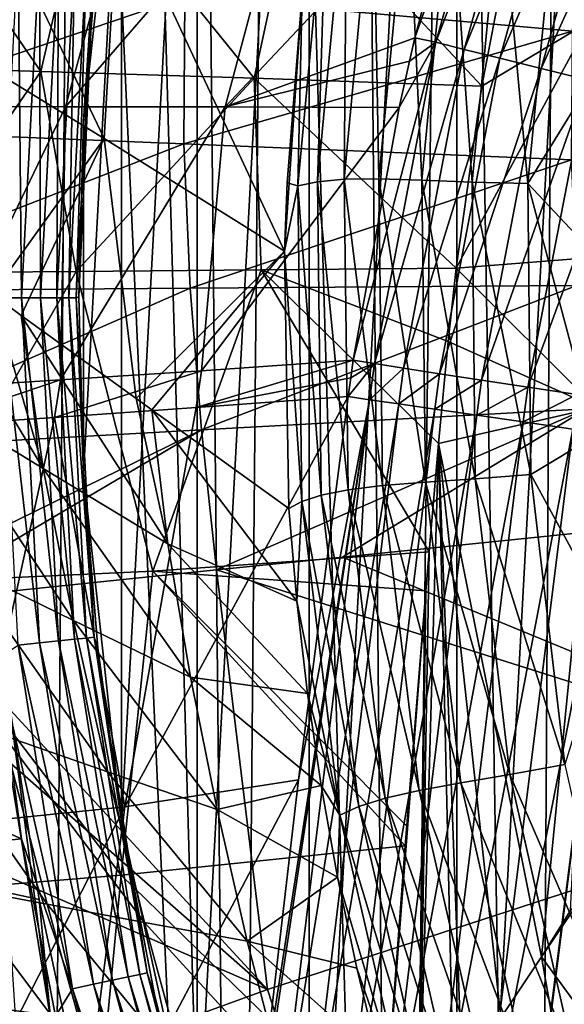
# Model space of a CAD drawing. Header units: metres. Extents: x -25 to 25, y -125 to 22.
# Tile 128 of 256: x -16.29 to -13.61, y -3.48 to 1.37. Entities that reach past the tile are written whole.
import ezdxf

# ---------------------------------------------------------------- set-up
doc = ezdxf.new("R2010")
doc.units = ezdxf.units.M
doc.layers.add('solid_500465', color=7, linetype='CONTINUOUS')

msp = doc.modelspace()

# ---------------------------------------------------------------- linework, layer by layer
at = {"layer": 'solid_500465'}
for points in [[(-13.004212, 11.490614, 3.5), (-13.613679, 10.760077, 3.5), (-13.24941, -15.232725, 3.5)], [(-13.613679, 10.760077, 3.5), (-14.153199, 10.043385, 3.5), (-13.763087, -13.738893, 3.5)], [(-13.613679, 10.760077, 3.5), (-13.763087, -13.738893, 3.5), (-13.24941, -15.232725, 3.5)], [(-14.153199, 10.043385, 3.5), (-14.627761, 9.343558, 3.5), (-14.424536, -12.295203, 3.5)], [(-14.153199, 10.043385, 3.5), (-14.424536, -12.295203, 3.5), (-13.763087, -13.738893, 3.5)], [(-14.627761, 9.343558, 3.5), (-15.04809, 8.663801, 3.5), (-14.424536, -12.295203, 3.5)], [(-14.134912, -7.496452), (-14.134912, 7.496452), (-13.243505, 8.977237)], [(-13.243505, -8.977237), (-14.134912, -7.496452), (-13.243505, 8.977237)], [(-15.04809, 8.663801, 3.5), (-15.416554, 8.00456, 3.5), (-15.223182, -10.922316, 3.5)], [(-15.04809, 8.663801, 3.5), (-15.223182, -10.922316, 3.5), (-14.424536, -12.295203, 3.5)], [(-15.416554, 8.00456, 3.5), (-15.743682, 7.365861, 3.5), (-15.223182, -10.922316, 3.5)], [(-14.863877, -5.920162), (-14.863877, 5.920162), (-14.134912, 7.496452)], [(-14.134912, -7.496452), (-14.863877, -5.920162), (-14.134912, 7.496452)], [(-15.743682, 7.365861, 3.5), (-16.02803, 6.74766, 3.5), (-15.223182, -10.922316, 3.5)], [(-16.02803, 6.74766, 3.5), (-17.048992, 4.227423, 3.5), (-16.153242, -9.634915, 3.5)], [(-16.02803, 6.74766, 3.5), (-16.153242, -9.634915, 3.5), (-15.223182, -10.922316, 3.5)], [(-15.41587, -4.282646), (-15.41587, 4.282646), (-14.863877, 5.920162)], [(-14.863877, -5.920162), (-15.41587, -4.282646), (-14.863877, 5.920162)], [(-15.789127, -2.586266), (-15.789127, 2.586266), (-15.41587, 4.282646)], [(-15.41587, -4.282646), (-15.789127, -2.586266), (-15.41587, 4.282646)], [(-17.048992, 4.227423, 3.5), (-17.203857, -8.444024, 3.5), (-16.153242, -9.634915, 3.5)], [(-13.802407, 2.809788, 31.878599), (-14.341541, 1.282597, 31.640747), (-14.100944, 2.192379, 31.63722)], [(-13.802407, 2.809788, 31.878599), (-14.238739, 1.26149, 31.879953), (-14.341541, 1.282597, 31.640747)], [(-13.802407, 2.809788, 31.878599), (-13.666109, 2.762901, 32.098972), (-14.238739, 1.26149, 31.879953)], [(-13.666109, 2.762901, 32.098972), (-14.098524, 1.226034, 32.097076), (-14.238739, 1.26149, 31.879953)], [(-13.666109, 2.762901, 32.098972), (-13.49525, 2.704854, 32.290749), (-14.098524, 1.226034, 32.097076)], [(-13.49525, 2.704854, 32.290749), (-13.923836, 1.182382, 32.285854), (-14.098524, 1.226034, 32.097076)], [(-13.49525, 2.704854, 32.290749), (-13.295094, 2.637437, 32.448017), (-13.923836, 1.182382, 32.285854)], [(-13.295094, 2.637437, 32.448017), (-13.71996, 1.131853, 32.440586), (-13.923836, 1.182382, 32.285854)], [(-13.295094, 2.637437, 32.448017), (-13.071809, 2.562727, 32.565929), (-13.71996, 1.131853, 32.440586)], [(-15.976024, -0.868525), (-15.976024, 0.868525), (-15.789127, 2.586266)], [(-15.905595, 1.735528, 1.5), (-15.789127, 2.586266), (-15.976024, 0.868525)], [(-15.789127, -2.586266), (-15.976024, -0.868525), (-15.789127, 2.586266)], [(-13.481608, 1.362751, 42.168186), (-13.303164, 2.554401, 42.037308), (-13.888886, 1.688436, 41.066185)], [(-13.071809, 2.562727, 32.565929), (-13.493064, 1.075977, 32.556583), (-13.71996, 1.131853, 32.440586)], [(-16.662912, 2.433872, 53.998692), (-15.874205, 0.786036, 49.385292), (-16.713327, 1.301213, 54.034203)], [(-16.662912, 2.433872, 53.998692), (-15.805404, 1.986376, 49.348705), (-15.874205, 0.786036, 49.385292)], [(-16.778503, 0.945457, 23.860357), (-16.377029, 2.363879, 23.854206), (-15.687195, 2.313442, 26.472595)], [(-16.064833, 0.943281, 26.478596), (-16.778503, 0.945457, 23.860357), (-15.687195, 2.313442, 26.472595)], [(-16.064833, 0.943281, 26.478596), (-15.687195, 2.313442, 26.472595), (-14.92731, 2.258432, 29.068373)], [(-15.277899, 0.942511, 29.073912), (-16.064833, 0.943281, 26.478596), (-14.92731, 2.258432, 29.068373)], [(-15.277899, 0.942511, 29.073912), (-14.92731, 2.258432, 29.068373), (-14.100944, 2.192379, 31.63722)], [(-14.341541, 1.282597, 31.640747), (-15.277899, 0.942511, 29.073912), (-14.100944, 2.192379, 31.63722)], [(-17.165178, 1.148156, 33.231297), (-16.186867, 1.117569, 35.855518), (-16.916477, 2.175404, 33.28957)], [(-16.186867, 1.117569, 35.855518), (-15.959288, 2.105664, 35.91888), (-16.916477, 2.175404, 33.28957)], [(-16.186867, 1.117569, 35.855518), (-15.135447, 1.08494, 38.449512), (-15.959288, 2.105664, 35.91888)], [(-15.135447, 1.08494, 38.449512), (-14.931015, 2.030264, 38.517975), (-15.959288, 2.105664, 35.91888)], [(-14.774724, 2.104959, 44.4902), (-14.919724, 0.553373, 44.490341), (-14.898448, 1.501921, 44.70686)], [(-14.822731, 0.573362, 44.205593), (-14.919724, 0.553373, 44.490341), (-14.774724, 2.104959, 44.4902)], [(-14.822731, 0.573362, 44.205593), (-14.774724, 2.104959, 44.4902), (-14.678374, 2.112553, 44.205441)], [(-14.822731, 0.573362, 44.205593), (-14.678374, 2.112553, 44.205441), (-14.690475, 0.585294, 43.950054)], [(-14.678374, 2.112553, 44.205441), (-14.547051, 2.109095, 43.949905), (-14.690475, 0.585294, 43.950054)], [(-14.690475, 0.585294, 43.950054), (-14.547051, 2.109095, 43.949905), (-14.519279, 0.588035, 43.729046)], [(-14.547051, 2.109095, 43.949905), (-14.376848, 2.092933, 43.728916), (-14.519279, 0.588035, 43.729046)], [(-14.519279, 0.588035, 43.729046), (-14.376848, 2.092933, 43.728916), (-14.307279, 0.581712, 43.547897)], [(-14.376848, 2.092933, 43.728916), (-14.165794, 2.063854, 43.547794), (-14.307279, 0.581712, 43.547897)], [(-14.307279, 0.581712, 43.547897), (-14.165794, 2.063854, 43.547794), (-14.059926, 0.571544, 43.41193)], [(-14.165794, 2.063854, 43.547794), (-13.919731, 2.027463, 43.411858), (-14.059926, 0.571544, 43.41193)], [(-15.135447, 1.08494, 38.449512), (-14.011361, 1.044679, 41.013672), (-14.931015, 2.030264, 38.517975)], [(-14.011361, 1.044679, 41.013672), (-13.888886, 1.688436, 41.066185), (-14.931015, 2.030264, 38.517975)], [(-14.059926, 0.571544, 43.41193), (-13.919731, 2.027463, 43.411858), (-13.784518, 0.564033, 43.326469)], [(-13.919731, 2.027463, 43.411858), (-13.646474, 1.990834, 43.326435), (-13.784518, 0.564033, 43.326469)], [(-13.646474, 1.990834, 43.326435), (-13.338649, 2.018777, 43.296837), (-13.433337, 1.134506, 43.296837)], [(-15.805404, 1.986376, 49.348705), (-14.985307, 0.231201, 44.745968), (-15.874205, 0.786036, 49.385292)], [(-15.805404, 1.986376, 49.348705), (-14.898448, 1.501921, 44.70686), (-14.985307, 0.231201, 44.745968)], [(-13.563932, 1.315249, 94.074295), (-13.522427, 1.959867, 94.077629), (-15.476748, 1.486394, 93.734825)], [(-13.784518, 0.564033, 43.326469), (-13.646474, 1.990834, 43.326435), (-13.433337, 1.134506, 43.296837)], [(-16.388752, 0, 1.987467), (-16.298973, 1.713091, 1.987467), (-16.282967, 0, 1.95044)], [(-16.298973, 1.713091, 1.987467), (-16.193768, 1.702034, 1.95044), (-16.282967, 0, 1.95044)], [(-16.282967, 0, 1.95044), (-16.193768, 1.702034, 1.95044), (-16.188086, 0, 1.890781)], [(-16.193768, 1.702034, 1.95044), (-16.099407, 1.692116, 1.890781), (-16.188086, 0, 1.890781)], [(-15.97625, 0.871454, 1.5), (-15.905595, 1.735528, 1.5), (-15.976024, 0.868525)], [(-15.924694, 1.673753, 1.610716), (-15.905595, 1.735528, 1.5), (-15.97625, 0.871454, 1.5)], [(-15.476748, 1.486394, 93.734825), (-17.384396, 1.657081, 93.362663), (-17.387848, 0.837483, 93.346115)], [(-16.188086, 0, 1.890781), (-16.099407, 1.692116, 1.890781), (-16.108879, 0, 1.811487)], [(-16.099407, 1.692116, 1.890781), (-16.020632, 1.683836, 1.811487), (-16.108879, 0, 1.811487)], [(-16.108879, 0, 1.811487), (-16.020632, 1.683836, 1.811487), (-16.049322, 0, 1.716541)], [(-16.020632, 1.683836, 1.811487), (-15.961403, 1.677611, 1.716541), (-16.049322, 0, 1.716541)], [(-16.049322, 0, 1.716541), (-15.961403, 1.677611, 1.716541), (-16.012411, 0, 1.610716)], [(-15.961403, 1.677611, 1.716541), (-15.924694, 1.673753, 1.610716), (-16.012411, 0, 1.610716)], [(-16.012411, 0, 1.610716), (-15.924694, 1.673753, 1.610716), (-15.999999, 0.00482, 1.5)], [(-15.924694, 1.673753, 1.610716), (-15.97625, 0.871454, 1.5), (-15.999999, 0.00482, 1.5)], [(-13.481608, 1.362751, 42.168186), (-13.888886, 1.688436, 41.066185), (-14.011361, 1.044679, 41.013672)], [(-15.481332, 0.759865, 93.725494), (-15.476748, 1.486394, 93.734825), (-17.387848, 0.837483, 93.346115)], [(-13.563932, 1.315249, 94.074295), (-15.476748, 1.486394, 93.734825), (-15.481332, 0.759865, 93.725494)], [(-14.898448, 1.501921, 44.70686), (-14.972742, 0.567565, 44.734501), (-14.985307, 0.231201, 44.745968)], [(-14.919724, 0.553373, 44.490341), (-14.972742, 0.567565, 44.734501), (-14.898448, 1.501921, 44.70686)], [(-13.481608, 1.362751, 42.168186), (-14.011361, 1.044679, 41.013672), (-14.138247, 0.146382, 40.933186)], [(-13.551939, 0.193226, 42.311932), (-13.481608, 1.362751, 42.168186), (-14.138247, 0.146382, 40.933186)], [(-13.568974, 0.682042, 94.06974), (-13.563932, 1.315249, 94.074295), (-15.481332, 0.759865, 93.725494)], [(-16.713327, 1.301213, 54.034203), (-15.874205, 0.786036, 49.385292), (-16.427279, 0.017978, 52.763065)], [(-14.341541, 1.282597, 31.640747), (-14.368603, 1.167604, 31.641392), (-15.277899, 0.942511, 29.073912)], [(-14.238739, 1.26149, 31.879953), (-14.368603, 1.167604, 31.641392), (-14.341541, 1.282597, 31.640747)], [(-14.238739, 1.26149, 31.879953), (-14.646494, -0.307225, 31.654709), (-14.41993, 0.939933, 31.642826)], [(-14.238739, 1.26149, 31.879953), (-14.541148, -0.323969, 31.889217), (-14.646494, -0.307225, 31.654709)], [(-14.238739, 1.26149, 31.879953), (-14.098524, 1.226034, 32.097076), (-14.541148, -0.323969, 31.889217)], [(-14.098524, 1.226034, 32.097076), (-14.397573, -0.346289, 32.101902), (-14.541148, -0.323969, 31.889217)], [(-14.238739, 1.26149, 31.879953), (-14.41993, 0.939933, 31.642826), (-14.368603, 1.167604, 31.641392)], [(-14.098524, 1.226034, 32.097076), (-13.923836, 1.182382, 32.285854), (-14.397573, -0.346289, 32.101902)], [(-14.368603, 1.167604, 31.641392), (-14.41993, 0.939933, 31.642826), (-15.277899, 0.942511, 29.073912)], [(-13.923836, 1.182382, 32.285854), (-14.220112, -0.373567, 32.286598), (-14.397573, -0.346289, 32.101902)], [(-13.923836, 1.182382, 32.285854), (-13.71996, 1.131853, 32.440586), (-14.220112, -0.373567, 32.286598)], [(-16.872295, 0.124667, 34.481853), (-16.186867, 1.117569, 35.855518), (-17.165178, 1.148156, 33.231297)], [(-16.872295, 0.124667, 34.481853), (-16.012619, 0.130832, 36.65427), (-16.186867, 1.117569, 35.855518)], [(-16.012619, 0.130832, 36.65427), (-15.135447, 1.08494, 38.449512), (-16.186867, 1.117569, 35.855518)], [(-13.71996, 1.131853, 32.440586), (-14.013999, -0.405, 32.437851), (-14.220112, -0.373567, 32.286598)], [(-13.71996, 1.131853, 32.440586), (-13.493064, 1.075977, 32.556583), (-14.013999, -0.405, 32.437851)], [(-13.784518, 0.564033, 43.326469), (-13.433337, 1.134506, 43.296837), (-13.470928, 0.2302, 43.296837)], [(-16.012619, 0.130832, 36.65427), (-15.10109, 0.138025, 38.805138), (-15.135447, 1.08494, 38.449512)], [(-14.138247, 0.146382, 40.933186), (-14.011361, 1.044679, 41.013672), (-15.135447, 1.08494, 38.449512)], [(-15.10109, 0.138025, 38.805138), (-14.138247, 0.146382, 40.933186), (-15.135447, 1.08494, 38.449512)], [(-13.493064, 1.075977, 32.556583), (-13.785312, -0.439661, 32.551201), (-14.013999, -0.405, 32.437851)], [(-13.493064, 1.075977, 32.556583), (-13.250009, 1.016442, 32.630344), (-13.785312, -0.439661, 32.551201)], [(-13.250009, 1.016442, 32.630344), (-13.540793, -0.476529, 32.62331), (-13.785312, -0.439661, 32.551201)], [(-16.064833, 0.943281, 26.478596), (-16.733027, -0.44468, 25.1817), (-16.778503, 0.945457, 23.860357)], [(-16.064833, 0.943281, 26.478596), (-16.08988, -0.404351, 27.356331), (-16.733027, -0.44468, 25.1817)], [(-15.277899, 0.942511, 29.073912), (-16.08988, -0.404351, 27.356331), (-16.064833, 0.943281, 26.478596)], [(-15.277899, 0.942511, 29.073912), (-15.39416, -0.358707, 29.514402), (-16.08988, -0.404351, 27.356331)], [(-14.41993, 0.939933, 31.642826), (-15.39416, -0.358707, 29.514402), (-15.277899, 0.942511, 29.073912)], [(-14.41993, 0.939933, 31.642826), (-14.646494, -0.307225, 31.654709), (-15.39416, -0.358707, 29.514402)], [(-15.481332, 0.759865, 93.725494), (-17.387848, 0.837483, 93.346115), (-17.351692, 0.03363, 93.326385)], [(-15.999999, 0.00482, 1.5), (-15.97625, 0.871454, 1.5), (-15.976024, 0.868525)], [(-15.999999, 0.00482, 1.5), (-15.976024, 0.868525), (-15.976024, -0.868525)], [(-15.874205, 0.786036, 49.385292), (-16.283766, -0.085909, 51.941452), (-16.427279, 0.017978, 52.763065)], [(-15.874205, 0.786036, 49.385292), (-15.716937, -0.495716, 48.787109), (-16.283766, -0.085909, 51.941452)], [(-15.874205, 0.786036, 49.385292), (-14.985307, 0.231201, 44.745968), (-15.716937, -0.495716, 48.787109)], [(-15.450933, 0.047516, 93.713936), (-15.481332, 0.759865, 93.725494), (-17.351692, 0.03363, 93.326385)], [(-13.568974, 0.682042, 94.06974), (-15.481332, 0.759865, 93.725494), (-15.450933, 0.047516, 93.713936)], [(-13.543575, 0.061505, 94.06369), (-13.568974, 0.682042, 94.06974), (-15.450933, 0.047516, 93.713936)], [(-14.822731, 0.573362, 44.205593), (-14.690475, 0.585294, 43.950054), (-14.67178, -0.945769, 43.950222)], [(-14.690475, 0.585294, 43.950054), (-14.519279, 0.588035, 43.729046), (-14.501308, -0.924558, 43.729195)], [(-14.67178, -0.945769, 43.950222), (-14.690475, 0.585294, 43.950054), (-14.501308, -0.924558, 43.729195)], [(-14.519279, 0.588035, 43.729046), (-14.307279, 0.581712, 43.547897), (-14.290504, -0.908477, 43.548016)], [(-14.501308, -0.924558, 43.729195), (-14.519279, 0.588035, 43.729046), (-14.290504, -0.908477, 43.548016)], [(-14.919724, 0.553373, 44.490341), (-14.985307, 0.231201, 44.745968), (-14.972742, 0.567565, 44.734501)], [(-14.919724, 0.553373, 44.490341), (-14.900173, -1.004363, 44.490509), (-14.985307, 0.231201, 44.745968)], [(-14.803617, -0.972575, 44.205769), (-14.919724, 0.553373, 44.490341), (-14.822731, 0.573362, 44.205593)], [(-14.803617, -0.972575, 44.205769), (-14.900173, -1.004363, 44.490509), (-14.919724, 0.553373, 44.490341)], [(-14.803617, -0.972575, 44.205769), (-14.822731, 0.573362, 44.205593), (-14.67178, -0.945769, 43.950222)], [(-14.307279, 0.581712, 43.547897), (-14.059926, 0.571544, 43.41193), (-14.044353, -0.892725, 43.41201)], [(-14.290504, -0.908477, 43.548016), (-14.307279, 0.581712, 43.547897), (-14.044353, -0.892725, 43.41201)], [(-14.059926, 0.571544, 43.41193), (-13.784518, 0.564033, 43.326469), (-13.769531, -0.871402, 43.326508)], [(-14.044353, -0.892725, 43.41201), (-14.059926, 0.571544, 43.41193), (-13.769531, -0.871402, 43.326508)], [(-13.784518, 0.564033, 43.326469), (-13.470928, 0.2302, 43.296837), (-13.45271, -0.680898, 43.296837)], [(-13.769531, -0.871402, 43.326508), (-13.784518, 0.564033, 43.326469), (-13.45271, -0.680898, 43.296837)], [(-16.175083, -0.841482, 51.946121), (-16.897367, 0.358693, 55.526123), (-16.427279, 0.017978, 52.763065)], [(-16.175083, -0.841482, 51.946121), (-16.75717, -0.486874, 55.537064), (-16.897367, 0.358693, 55.526123)], [(-14.985307, 0.231201, 44.745968), (-15.638957, -0.552035, 48.363789), (-15.716937, -0.495716, 48.787109)], [(-14.985307, 0.231201, 44.745968), (-14.963964, -1.039015, 44.796795), (-15.638957, -0.552035, 48.363789)], [(-14.900173, -1.004363, 44.490509), (-14.963964, -1.039015, 44.796795), (-14.985307, 0.231201, 44.745968)], [(-14.177512, -0.214136, 40.899704), (-14.138247, 0.146382, 40.933186), (-15.10109, 0.138025, 38.805138)], [(-13.449182, -0.541149, 42.69989), (-14.138247, 0.146382, 40.933186), (-14.177512, -0.214136, 40.899704)], [(-13.449182, -0.541149, 42.69989), (-13.551939, 0.193226, 42.311932), (-14.138247, 0.146382, 40.933186)], [(-16.89344, -1.404804, 34.904396), (-16.012619, 0.130832, 36.65427), (-16.872295, 0.124667, 34.481853)], [(-16.89344, -1.404804, 34.904396), (-15.635151, -1.347561, 37.892086), (-16.012619, 0.130832, 36.65427)], [(-15.635151, -1.347561, 37.892086), (-15.10109, 0.138025, 38.805138), (-16.012619, 0.130832, 36.65427)], [(-15.635151, -1.347561, 37.892086), (-14.27153, -1.252169, 40.838367), (-15.10109, 0.138025, 38.805138)], [(-14.225758, -0.717718, 40.865002), (-14.177512, -0.214136, 40.899704), (-15.10109, 0.138025, 38.805138)], [(-14.27153, -1.252169, 40.838367), (-14.225758, -0.717718, 40.865002), (-15.10109, 0.138025, 38.805138)], [(-13.543575, 0.061505, 94.06369), (-15.450933, 0.047516, 93.713936), (-15.394091, -0.65126, 93.699974)], [(-13.495162, -0.546942, 94.055824), (-13.543575, 0.061505, 94.06369), (-15.394091, -0.65126, 93.699974)], [(-15.450933, 0.047516, 93.713936), (-17.351692, 0.03363, 93.326385), (-17.285614, -0.755118, 93.303574)], [(-15.394091, -0.65126, 93.699974), (-15.450933, 0.047516, 93.713936), (-17.285614, -0.755118, 93.303574)], [(-16.175083, -0.841482, 51.946121), (-16.427279, 0.017978, 52.763065), (-16.283766, -0.085909, 51.941452)], [(-16.388752, 0, 1.987467), (-16.282967, 0, 1.95044), (-16.193768, -1.702034, 1.95044)], [(-16.298973, -1.713091, 1.987467), (-16.388752, 0, 1.987467), (-16.193768, -1.702034, 1.95044)], [(-16.282967, 0, 1.95044), (-16.188086, 0, 1.890781), (-16.099407, -1.692116, 1.890781)], [(-16.193768, -1.702034, 1.95044), (-16.282967, 0, 1.95044), (-16.099407, -1.692116, 1.890781)], [(-16.188086, 0, 1.890781), (-16.108879, 0, 1.811487), (-16.020632, -1.683836, 1.811487)], [(-16.099407, -1.692116, 1.890781), (-16.188086, 0, 1.890781), (-16.020632, -1.683836, 1.811487)], [(-16.108879, 0, 1.811487), (-16.049322, 0, 1.716541), (-15.961403, -1.677611, 1.716541)], [(-16.020632, -1.683836, 1.811487), (-16.108879, 0, 1.811487), (-15.961403, -1.677611, 1.716541)], [(-16.049322, 0, 1.716541), (-16.012411, 0, 1.610716), (-15.924694, -1.673753, 1.610716)], [(-15.961403, -1.677611, 1.716541), (-16.049322, 0, 1.716541), (-15.924694, -1.673753, 1.610716)], [(-16.012411, 0, 1.610716), (-15.999999, 0.00482, 1.5), (-15.976772, -0.861829, 1.5)], [(-15.924694, -1.673753, 1.610716), (-16.012411, 0, 1.610716), (-15.976772, -0.861829, 1.5)], [(-15.976772, -0.861829, 1.5), (-15.999999, 0.00482, 1.5), (-15.976024, -0.868525)], [(-15.560548, -1.213024, 48.364296), (-16.283766, -0.085909, 51.941452), (-15.716937, -0.495716, 48.787109)], [(-15.560548, -1.213024, 48.364296), (-16.175083, -0.841482, 51.946121), (-16.283766, -0.085909, 51.941452)], [(-13.449182, -0.541149, 42.69989), (-14.177512, -0.214136, 40.899704), (-14.225758, -0.717718, 40.865002)], [(-14.646494, -0.307225, 31.654709), (-14.658718, -0.394657, 31.655899), (-15.420245, -0.540597, 29.515463)], [(-15.39416, -0.358707, 29.514402), (-14.646494, -0.307225, 31.654709), (-15.420245, -0.540597, 29.515463)], [(-14.541148, -0.323969, 31.889217), (-14.671156, -0.485782, 31.657034), (-14.658718, -0.394657, 31.655899)], [(-14.565266, -0.501864, 31.891008), (-14.671156, -0.485782, 31.657034), (-14.541148, -0.323969, 31.889217)], [(-14.541148, -0.323969, 31.889217), (-14.658718, -0.394657, 31.655899), (-14.646494, -0.307225, 31.654709)], [(-14.565266, -0.501864, 31.891008), (-14.541148, -0.323969, 31.889217), (-14.397573, -0.346289, 32.101902)], [(-15.39416, -0.358707, 29.514402), (-15.420245, -0.540597, 29.515463), (-16.119675, -0.589129, 27.357103)], [(-16.08988, -0.404351, 27.356331), (-15.39416, -0.358707, 29.514402), (-16.119675, -0.589129, 27.357103)], [(-14.421288, -0.523095, 32.103226), (-14.565266, -0.501864, 31.891008), (-14.397573, -0.346289, 32.101902)], [(-14.421288, -0.523095, 32.103226), (-14.397573, -0.346289, 32.101902), (-14.220112, -0.373567, 32.286598)], [(-14.243498, -0.548982, 32.287445), (-14.421288, -0.523095, 32.103226), (-14.220112, -0.373567, 32.286598)], [(-14.243498, -0.548982, 32.287445), (-14.220112, -0.373567, 32.286598), (-14.013999, -0.405, 32.437851)], [(-16.08988, -0.404351, 27.356331), (-16.119675, -0.589129, 27.357103), (-16.766321, -0.63231, 25.182304)], [(-16.733027, -0.44468, 25.1817), (-16.08988, -0.404351, 27.356331), (-16.766321, -0.63231, 25.182304)], [(-14.658718, -0.394657, 31.655899), (-14.671156, -0.485782, 31.657034), (-15.420245, -0.540597, 29.515463)], [(-14.037129, -0.578766, 32.438248), (-14.243498, -0.548982, 32.287445), (-14.013999, -0.405, 32.437851)], [(-14.037129, -0.578766, 32.438248), (-14.013999, -0.405, 32.437851), (-13.785312, -0.439661, 32.551201)], [(-13.808254, -0.611578, 32.551201), (-14.037129, -0.578766, 32.438248), (-13.785312, -0.439661, 32.551201)], [(-13.808254, -0.611578, 32.551201), (-13.785312, -0.439661, 32.551201), (-13.540793, -0.476529, 32.62331)], [(-13.56361, -0.646455, 32.622971), (-13.808254, -0.611578, 32.551201), (-13.540793, -0.476529, 32.62331)], [(-16.025282, -1.590943, 51.953125), (-16.57205, -1.32459, 55.548435), (-16.75717, -0.486874, 55.537064)], [(-16.175083, -0.841482, 51.946121), (-16.025282, -1.590943, 51.953125), (-16.75717, -0.486874, 55.537064)], [(-15.772745, -2.510267, 29.329994), (-15.420245, -0.540597, 29.515463), (-14.671156, -0.485782, 31.657034)], [(-14.915622, -2.377469, 31.668076), (-15.772745, -2.510267, 29.329994), (-14.671156, -0.485782, 31.657034)], [(-15.560548, -1.213024, 48.364296), (-15.716937, -0.495716, 48.787109), (-15.638957, -0.552035, 48.363789)], [(-14.565266, -0.501864, 31.891008), (-15.130211, -4.233174, 31.677748), (-15.096921, -3.929183, 31.676247)], [(-15.022544, -4.258265, 31.904444), (-15.130211, -4.233174, 31.677748), (-14.565266, -0.501864, 31.891008)], [(-14.565266, -0.501864, 31.891008), (-15.096921, -3.929183, 31.676247), (-14.915622, -2.377469, 31.668076)], [(-15.022544, -4.258265, 31.904444), (-14.565266, -0.501864, 31.891008), (-14.421288, -0.523095, 32.103226)], [(-15.022544, -4.258265, 31.904444), (-14.421288, -0.523095, 32.103226), (-14.877166, -4.275034, 32.109798)], [(-14.565266, -0.501864, 31.891008), (-14.915622, -2.377469, 31.668076), (-14.671156, -0.485782, 31.657034)], [(-14.877166, -4.275034, 32.109798), (-14.421288, -0.523095, 32.103226), (-14.243498, -0.548982, 32.287445)], [(-15.772745, -2.510267, 29.329994), (-16.119675, -0.589129, 27.357103), (-15.420245, -0.540597, 29.515463)], [(-14.925008, -1.495936, 44.796791), (-15.638957, -0.552035, 48.363789), (-14.963964, -1.039015, 44.796795)], [(-14.925008, -1.495936, 44.796791), (-15.560548, -1.213024, 48.364296), (-15.638957, -0.552035, 48.363789)], [(-13.495162, -0.546942, 94.055824), (-15.394091, -0.65126, 93.699974), (-15.320748, -1.341821, 93.683815)], [(-13.495162, -0.546942, 94.055824), (-15.320748, -1.341821, 93.683815), (-14.69837, -1.277943, 93.808281)], [(-14.877166, -4.275034, 32.109798), (-14.243498, -0.548982, 32.287445), (-14.699645, -4.295298, 32.287739)], [(-14.699645, -4.295298, 32.287739), (-14.243498, -0.548982, 32.287445), (-14.037129, -0.578766, 32.438248)], [(-14.699645, -4.295298, 32.287739), (-14.037129, -0.578766, 32.438248), (-14.494998, -4.318485, 32.433231)], [(-13.495162, -0.546942, 94.055824), (-14.69837, -1.277943, 93.808281), (-13.43269, -1.148023, 94.046227)], [(-14.494998, -4.318485, 32.433231), (-14.037129, -0.578766, 32.438248), (-13.808254, -0.611578, 32.551201)], [(-13.716849, -3.250342, 42.343105), (-13.449182, -0.541149, 42.69989), (-14.225758, -0.717718, 40.865002)], [(-13.716849, -3.250342, 42.343105), (-13.573983, -3.022289, 42.68454), (-13.449182, -0.541149, 42.69989)], [(-16.558371, -2.590708, 26.972961), (-16.766321, -0.63231, 25.182304), (-16.119675, -0.589129, 27.357103)], [(-15.772745, -2.510267, 29.329994), (-16.558371, -2.590708, 26.972961), (-16.119675, -0.589129, 27.357103)], [(-14.494998, -4.318485, 32.433231), (-13.808254, -0.611578, 32.551201), (-14.26901, -4.34394, 32.542171)], [(-14.26901, -4.34394, 32.542171), (-13.808254, -0.611578, 32.551201), (-13.56361, -0.646455, 32.622971)], [(-15.394091, -0.65126, 93.699974), (-17.285614, -0.755118, 93.303574), (-17.201439, -1.534785, 93.277985)], [(-15.394091, -0.65126, 93.699974), (-17.201439, -1.534785, 93.277985), (-16.832134, -1.496903, 93.361183)], [(-15.394091, -0.65126, 93.699974), (-16.832134, -1.496903, 93.361183), (-15.320748, -1.341821, 93.683815)], [(-14.26901, -4.34394, 32.542171), (-13.56361, -0.646455, 32.622971), (-14.028064, -4.370943, 32.611473)], [(-14.028064, -4.370943, 32.611473), (-13.56361, -0.646455, 32.622971), (-13.310396, -0.682379, 32.651455)], [(-14.322484, -4.159936, 41.068882), (-14.225758, -0.717718, 40.865002), (-14.27153, -1.252169, 40.838367)], [(-14.322484, -4.159936, 41.068882), (-14.152174, -3.901443, 41.40205), (-14.225758, -0.717718, 40.865002)], [(-13.917752, -3.550676, 41.891209), (-13.716849, -3.250342, 42.343105), (-14.225758, -0.717718, 40.865002)], [(-14.10946, -3.837005, 41.488388), (-13.917752, -3.550676, 41.891209), (-14.225758, -0.717718, 40.865002)], [(-14.152174, -3.901443, 41.40205), (-14.10946, -3.837005, 41.488388), (-14.225758, -0.717718, 40.865002)], [(-14.028064, -4.370943, 32.611473), (-13.310396, -0.682379, 32.651455), (-13.777584, -4.386564, 32.639221)], [(-13.777584, -4.386564, 32.639221), (-13.310396, -0.682379, 32.651455), (-13.743653, -4.085899, 32.64011)], [(-13.769531, -0.871402, 43.326508), (-13.45271, -0.680898, 43.296837), (-13.379973, -1.585544, 43.296837)], [(-13.743653, -4.085899, 32.64011), (-13.310396, -0.682379, 32.651455), (-8.766441, -3.32267, 32.770443)], [(-15.448689, -1.869796, 48.367287), (-16.025282, -1.590943, 51.953125), (-16.175083, -0.841482, 51.946121)], [(-15.560548, -1.213024, 48.364296), (-15.448689, -1.869796, 48.367287), (-16.175083, -0.841482, 51.946121)], [(-15.906637, -1.725948, 1.5), (-15.976772, -0.861829, 1.5), (-15.976024, -0.868525)], [(-15.924694, -1.673753, 1.610716), (-15.976772, -0.861829, 1.5), (-15.906637, -1.725948, 1.5)], [(-15.906637, -1.725948, 1.5), (-15.976024, -0.868525), (-15.789127, -2.586266)], [(-14.044353, -0.892725, 43.41201), (-13.769531, -0.871402, 43.326508), (-13.602304, -2.301049, 43.326553)], [(-13.602304, -2.301049, 43.326553), (-13.769531, -0.871402, 43.326508), (-13.379973, -1.585544, 43.296837)], [(-14.501308, -0.924558, 43.729195), (-14.290504, -0.908477, 43.548016), (-14.114925, -2.391543, 43.548149)], [(-14.290504, -0.908477, 43.548016), (-14.044353, -0.892725, 43.41201), (-13.873135, -2.350533, 43.412098)], [(-14.114925, -2.391543, 43.548149), (-14.290504, -0.908477, 43.548016), (-13.873135, -2.350533, 43.412098)], [(-13.873135, -2.350533, 43.412098), (-14.044353, -0.892725, 43.41201), (-13.602304, -2.301049, 43.326553)], [(-14.803617, -0.972575, 44.205769), (-14.67178, -0.945769, 43.950222), (-14.489114, -2.4683, 43.950417)], [(-14.67178, -0.945769, 43.950222), (-14.501308, -0.924558, 43.729195), (-14.321733, -2.429344, 43.729366)], [(-14.489114, -2.4683, 43.950417), (-14.67178, -0.945769, 43.950222), (-14.321733, -2.429344, 43.729366)], [(-14.321733, -2.429344, 43.729366), (-14.501308, -0.924558, 43.729195), (-14.114925, -2.391543, 43.548149)], [(-16.282658, -2.668134, 2), (-19.809908, -3.037929, 2), (-20.015827, -1.012607, 2)], [(-16.40308, -1.780571, 2), (-16.282658, -2.668134, 2), (-20.015827, -1.012607, 2)], [(-14.900173, -1.004363, 44.490509), (-14.925008, -1.495936, 44.796791), (-14.963964, -1.039015, 44.796795)], [(-14.900173, -1.004363, 44.490509), (-14.712967, -2.55195, 44.490711), (-14.925008, -1.495936, 44.796791)], [(-14.618544, -2.509201, 44.205975), (-14.900173, -1.004363, 44.490509), (-14.803617, -0.972575, 44.205769)], [(-14.618544, -2.509201, 44.205975), (-14.712967, -2.55195, 44.490711), (-14.900173, -1.004363, 44.490509)], [(-14.618544, -2.509201, 44.205975), (-14.803617, -0.972575, 44.205769), (-14.489114, -2.4683, 43.950417)], [(-13.43269, -1.148023, 94.046227), (-14.69837, -1.277943, 93.808281), (-11.968506, -2.403385, 94.244347)], [(-14.871869, -1.951528, 44.796795), (-15.448689, -1.869796, 48.367287), (-15.560548, -1.213024, 48.364296)], [(-14.925008, -1.495936, 44.796791), (-14.871869, -1.951528, 44.796795), (-15.560548, -1.213024, 48.364296)], [(-14.287767, -1.444836, 40.828979), (-14.27153, -1.252169, 40.838367), (-15.635151, -1.347561, 37.892086)], [(-14.322484, -4.159936, 41.068882), (-14.27153, -1.252169, 40.838367), (-14.287767, -1.444836, 40.828979)], [(-14.69837, -1.277943, 93.808281), (-15.320748, -1.341821, 93.683815), (-11.968506, -2.403385, 94.244347)], [(-15.791459, -2.846858, 37.831371), (-15.635151, -1.347561, 37.892086), (-16.89344, -1.404804, 34.904396)], [(-15.320748, -1.341821, 93.683815), (-16.832134, -1.496903, 93.361183), (-15.068642, -3.41068, 93.622971)], [(-15.857721, -2.337204, 51.957077), (-16.370752, -2.159037, 55.554298), (-16.57205, -1.32459, 55.548435)], [(-16.025282, -1.590943, 51.953125), (-15.857721, -2.337204, 51.957077), (-16.57205, -1.32459, 55.548435)], [(-15.791459, -2.846858, 37.831371), (-14.389781, -2.702322, 40.771397), (-15.635151, -1.347561, 37.892086)], [(-14.382224, -2.606169, 40.775578), (-14.287767, -1.444836, 40.828979), (-15.635151, -1.347561, 37.892086)], [(-14.389781, -2.702322, 40.771397), (-14.382224, -2.606169, 40.775578), (-15.635151, -1.347561, 37.892086)], [(-15.320748, -1.341821, 93.683815), (-15.068642, -3.41068, 93.622971), (-11.968506, -2.403385, 94.244347)], [(-17.084692, -2.951996, 34.849133), (-15.791459, -2.846858, 37.831371), (-16.89344, -1.404804, 34.904396)], [(-14.521348, -4.470296, 40.700729), (-14.287767, -1.444836, 40.828979), (-14.495542, -4.107882, 40.714241)], [(-14.322484, -4.159936, 41.068882), (-14.287767, -1.444836, 40.828979), (-14.521348, -4.470296, 40.700729)], [(-14.495542, -4.107882, 40.714241), (-14.287767, -1.444836, 40.828979), (-14.389781, -2.702322, 40.771397)], [(-14.389781, -2.702322, 40.771397), (-14.287767, -1.444836, 40.828979), (-14.382224, -2.606169, 40.775578)], [(-16.832134, -1.496903, 93.361183), (-17.201439, -1.534785, 93.277985), (-15.068642, -3.41068, 93.622971)], [(-14.712967, -2.55195, 44.490711), (-14.871869, -1.951528, 44.796795), (-14.925008, -1.495936, 44.796791)], [(-17.201439, -1.534785, 93.277985), (-18.968672, -1.715969, 92.856354), (-15.068642, -3.41068, 93.622971)], [(-15.317385, -2.523485, 48.36924), (-15.857721, -2.337204, 51.957077), (-16.025282, -1.590943, 51.953125)], [(-15.448689, -1.869796, 48.367287), (-15.317385, -2.523485, 48.36924), (-16.025282, -1.590943, 51.953125)], [(-16.193768, -1.702034, 1.95044), (-16.099407, -1.692116, 1.890781), (-15.834338, -3.365692, 1.890781)], [(-16.099407, -1.692116, 1.890781), (-16.020632, -1.683836, 1.811487), (-15.756861, -3.349224, 1.811487)], [(-15.834338, -3.365692, 1.890781), (-16.099407, -1.692116, 1.890781), (-15.756861, -3.349224, 1.811487)], [(-16.020632, -1.683836, 1.811487), (-15.961403, -1.677611, 1.716541), (-15.698606, -3.336842, 1.716541)], [(-15.756861, -3.349224, 1.811487), (-16.020632, -1.683836, 1.811487), (-15.698606, -3.336842, 1.716541)], [(-15.961403, -1.677611, 1.716541), (-15.924694, -1.673753, 1.610716), (-15.662502, -3.329168, 1.610716)], [(-15.698606, -3.336842, 1.716541), (-15.961403, -1.677611, 1.716541), (-15.662502, -3.329168, 1.610716)], [(-15.924694, -1.673753, 1.610716), (-15.906637, -1.725948, 1.5), (-15.7898, -2.585003, 1.5)], [(-15.662502, -3.329168, 1.610716), (-15.924694, -1.673753, 1.610716), (-15.7898, -2.585003, 1.5)], [(-18.968672, -1.715969, 92.856354), (-18.106796, -4.51472, 92.855492), (-15.068642, -3.41068, 93.622971)], [(-16.030619, -3.407413, 1.987467), (-16.40308, -1.780571, 2), (-16.298973, -1.713091, 1.987467)], [(-16.298973, -1.713091, 1.987467), (-16.193768, -1.702034, 1.95044), (-15.927145, -3.385419, 1.95044)], [(-16.030619, -3.407413, 1.987467), (-16.298973, -1.713091, 1.987467), (-15.927145, -3.385419, 1.95044)], [(-15.927145, -3.385419, 1.95044), (-16.193768, -1.702034, 1.95044), (-15.834338, -3.365692, 1.890781)], [(-15.7898, -2.585003, 1.5), (-15.906637, -1.725948, 1.5), (-15.789127, -2.586266)], [(-16.344788, -1.985824), (-16.42827, -1.786682, 0.456816), (-16.138792, -3.552417, 0.456816)], [(-16.31122, -3.590371, 0.8829), (-16.138792, -3.552417, 0.456816), (-16.42827, -1.786682, 0.456816)], [(-16.030619, -3.407413, 1.987467), (-16.282658, -2.668134, 2), (-16.40308, -1.780571, 2)], [(-14.804687, -2.405368, 44.796806), (-15.317385, -2.523485, 48.36924), (-15.448689, -1.869796, 48.367287)], [(-14.871869, -1.951528, 44.796795), (-14.804687, -2.405368, 44.796806), (-15.448689, -1.869796, 48.367287)], [(-19.877571, -2.163506), (-16.344788, -1.985824), (-16.195335, -2.967167)], [(-16.156523, -2.990413, 55.557335), (-16.612457, -2.904665, 59.162258), (-16.856604, -1.98928, 59.158474)], [(-16.370752, -2.159037, 55.554298), (-16.156523, -2.990413, 55.557335), (-16.856604, -1.98928, 59.158474)], [(-16.195335, -2.967167), (-16.344788, -1.985824), (-16.138792, -3.552417, 0.456816)], [(-14.712967, -2.55195, 44.490711), (-14.804687, -2.405368, 44.796806), (-14.871869, -1.951528, 44.796795)], [(-19.877571, -2.163506), (-16.195335, -2.967167), (-15.986287, -3.940941)], [(-19.877571, -2.163506), (-15.986287, -3.940941), (-19.527302, -4.298648)], [(-15.675245, -3.080147, 51.95927), (-16.156523, -2.990413, 55.557335), (-16.370752, -2.159037, 55.554298)], [(-15.857721, -2.337204, 51.957077), (-15.675245, -3.080147, 51.95927), (-16.370752, -2.159037, 55.554298)], [(-13.873135, -2.350533, 43.412098), (-13.602304, -2.301049, 43.326553), (-13.285384, -3.71079, 43.326591)], [(-16.02537, -4.485831, 29.340601), (-15.772745, -2.510267, 29.329994), (-14.915622, -2.377469, 31.668076)], [(-15.096921, -3.929183, 31.676247), (-16.02537, -4.485831, 29.340601), (-14.915622, -2.377469, 31.668076)], [(-15.168518, -3.173641, 48.370449), (-15.675245, -3.080147, 51.95927), (-15.857721, -2.337204, 51.957077)], [(-15.317385, -2.523485, 48.36924), (-15.168518, -3.173641, 48.370449), (-15.857721, -2.337204, 51.957077)], [(-14.114925, -2.391543, 43.548149), (-13.873135, -2.350533, 43.412098), (-13.548907, -3.78737, 43.412182)], [(-13.548907, -3.78737, 43.412182), (-13.873135, -2.350533, 43.412098), (-13.285384, -3.71079, 43.326591)], [(-14.804687, -2.405368, 44.796806), (-14.723601, -2.857039, 44.796822), (-15.317385, -2.523485, 48.36924)], [(-11.968506, -2.403385, 94.244347), (-15.068642, -3.41068, 93.622971), (-14.195353, -6.094769, 93.623222)], [(-14.712967, -2.55195, 44.490711), (-14.723601, -2.857039, 44.796822), (-14.804687, -2.405368, 44.796806)], [(-14.321733, -2.429344, 43.729366), (-14.114925, -2.391543, 43.548149), (-13.783262, -3.852605, 43.548267)], [(-11.968506, -2.403385, 94.244347), (-14.195353, -6.094769, 93.623222), (-11.09147, -5.086256, 94.245224)], [(-13.783262, -3.852605, 43.548267), (-14.114925, -2.391543, 43.548149), (-13.548907, -3.78737, 43.412182)], [(-14.618544, -2.509201, 44.205975), (-14.489114, -2.4683, 43.950417), (-14.145389, -3.966787, 43.950588)], [(-14.489114, -2.4683, 43.950417), (-14.321733, -2.429344, 43.729366), (-13.983363, -3.911108, 43.729515)], [(-14.145389, -3.966787, 43.950588), (-14.489114, -2.4683, 43.950417), (-13.983363, -3.911108, 43.729515)], [(-13.983363, -3.911108, 43.729515), (-14.321733, -2.429344, 43.729366), (-13.783262, -3.852605, 43.548267)], [(-16.837238, -4.594253, 26.982504), (-16.558371, -2.590708, 26.972961), (-15.772745, -2.510267, 29.329994)], [(-16.02537, -4.485831, 29.340601), (-16.837238, -4.594253, 26.982504), (-15.772745, -2.510267, 29.329994)], [(-14.723601, -2.857039, 44.796822), (-15.168518, -3.173641, 48.370449), (-15.317385, -2.523485, 48.36924)], [(-14.270541, -4.020739, 44.206154), (-14.712967, -2.55195, 44.490711), (-14.618544, -2.509201, 44.205975)], [(-14.270541, -4.020739, 44.206154), (-14.618544, -2.509201, 44.205975), (-14.145389, -3.966787, 43.950588)], [(-14.712967, -2.55195, 44.490711), (-14.361264, -4.073364, 44.490879), (-14.723601, -2.857039, 44.796822)], [(-14.270541, -4.020739, 44.206154), (-14.361264, -4.073364, 44.490879), (-14.712967, -2.55195, 44.490711)], [(-15.6266, -3.436477, 1.5), (-15.7898, -2.585003, 1.5), (-15.789127, -2.586266)], [(-15.662502, -3.329168, 1.610716), (-15.7898, -2.585003, 1.5), (-15.6266, -3.436477, 1.5)], [(-15.6266, -3.436477, 1.5), (-15.789127, -2.586266), (-15.41587, -4.282646)], [(-16.282658, -2.668134, 2), (-16.115032, -3.543031, 2), (-19.809908, -3.037929, 2)], [(-16.030619, -3.407413, 1.987467), (-16.115032, -3.543031, 2), (-16.282658, -2.668134, 2)], [(-14.495542, -4.107882, 40.714241), (-14.389781, -2.702322, 40.771397), (-15.791459, -2.846858, 37.831371)], [(-15.93437, -4.34787, 37.777946), (-15.791459, -2.846858, 37.831371), (-17.084692, -2.951996, 34.849133)], [(-15.93437, -4.34787, 37.777946), (-14.495542, -4.107882, 40.714241), (-15.791459, -2.846858, 37.831371)], [(-14.723601, -2.857039, 44.796822), (-14.628752, -3.306113, 44.796841), (-15.168518, -3.173641, 48.370449)], [(-14.361264, -4.073364, 44.490879), (-14.628752, -3.306113, 44.796841), (-14.723601, -2.857039, 44.796822)], [(-13.716849, -3.250342, 42.343105), (-13.428061, -2.82485, 43.059658), (-13.573983, -3.022289, 42.68454)], [(-13.29883, -3.82603, 43.375923), (-13.428061, -2.82485, 43.059658), (-13.716849, -3.250342, 42.343105)], [(-15.926697, -3.818014, 55.559376), (-16.353708, -3.816506, 59.164814), (-16.612457, -2.904665, 59.162258)], [(-16.156523, -2.990413, 55.557335), (-15.926697, -3.818014, 55.559376), (-16.612457, -2.904665, 59.162258)], [(-17.25835, -4.499209, 34.800381), (-15.93437, -4.34787, 37.777946), (-17.084692, -2.951996, 34.849133)], [(-15.986287, -3.940941), (-16.195335, -2.967167), (-16.138792, -3.552417, 0.456816)], [(-15.475863, -3.819074, 51.96077), (-15.926697, -3.818014, 55.559376), (-16.156523, -2.990413, 55.557335)], [(-15.675245, -3.080147, 51.95927), (-15.475863, -3.819074, 51.96077), (-16.156523, -2.990413, 55.557335)], [(-15.898884, -4.411177, 2), (-19.401752, -5.022758, 2), (-19.809908, -3.037929, 2)], [(-16.115032, -3.543031, 2), (-15.898884, -4.411177, 2), (-19.809908, -3.037929, 2)], [(-15.001067, -3.819548, 48.3713), (-15.475863, -3.819074, 51.96077), (-15.675245, -3.080147, 51.95927)], [(-15.168518, -3.173641, 48.370449), (-15.001067, -3.819548, 48.3713), (-15.675245, -3.080147, 51.95927)], [(-14.520263, -3.752168, 44.796867), (-15.001067, -3.819548, 48.3713), (-15.168518, -3.173641, 48.370449)], [(-14.628752, -3.306113, 44.796841), (-14.520263, -3.752168, 44.796867), (-15.168518, -3.173641, 48.370449)], [(-13.532311, -4.312423, 42.741798), (-13.716849, -3.250342, 42.343105), (-13.917752, -3.550676, 41.891209)], [(-13.29883, -3.82603, 43.375923), (-13.716849, -3.250342, 42.343105), (-13.532311, -4.312423, 42.741798)], [(-15.834338, -3.365692, 1.890781), (-15.756861, -3.349224, 1.811487), (-15.320454, -4.977917, 1.811487)], [(-15.756861, -3.349224, 1.811487), (-15.698606, -3.336842, 1.716541), (-15.263813, -4.959514, 1.716541)], [(-15.320454, -4.977917, 1.811487), (-15.756861, -3.349224, 1.811487), (-15.263813, -4.959514, 1.716541)], [(-15.698606, -3.336842, 1.716541), (-15.662502, -3.329168, 1.610716), (-15.228709, -4.948107, 1.610716)], [(-15.263813, -4.959514, 1.716541), (-15.698606, -3.336842, 1.716541), (-15.228709, -4.948107, 1.610716)], [(-15.662502, -3.329168, 1.610716), (-15.6266, -3.436477, 1.5), (-15.417514, -4.27788, 1.5)], [(-15.228709, -4.948107, 1.610716), (-15.662502, -3.329168, 1.610716), (-15.417514, -4.27788, 1.5)], [(-14.361264, -4.073364, 44.490879), (-14.520263, -3.752168, 44.796867), (-14.628752, -3.306113, 44.796841)], [(-13.743653, -4.085899, 32.64011), (-8.766441, -3.32267, 32.770443), (-8.301363, -4.354772, 32.782619)], [(-16.030619, -3.407413, 1.987467), (-15.927145, -3.385419, 1.95044), (-15.486022, -5.031713, 1.95044)], [(-15.927145, -3.385419, 1.95044), (-15.834338, -3.365692, 1.890781), (-15.395785, -5.002394, 1.890781)], [(-15.486022, -5.031713, 1.95044), (-15.927145, -3.385419, 1.95044), (-15.395785, -5.002394, 1.890781)], [(-15.395785, -5.002394, 1.890781), (-15.834338, -3.365692, 1.890781), (-15.320454, -4.977917, 1.811487)], [(-15.068642, -3.41068, 93.622971), (-18.106796, -4.51472, 92.855492), (-14.195353, -6.094769, 93.623222)], [(-15.58663, -5.064403, 1.987467), (-16.115032, -3.543031, 2), (-16.030619, -3.407413, 1.987467)], [(-15.58663, -5.064403, 1.987467), (-16.030619, -3.407413, 1.987467), (-15.486022, -5.031713, 1.95044)], [(-15.417514, -4.27788, 1.5), (-15.6266, -3.436477, 1.5), (-15.41587, -4.282646)]]:
    msp.add_3dface(points, dxfattribs=at)

doc.saveas('drawing.dxf')
